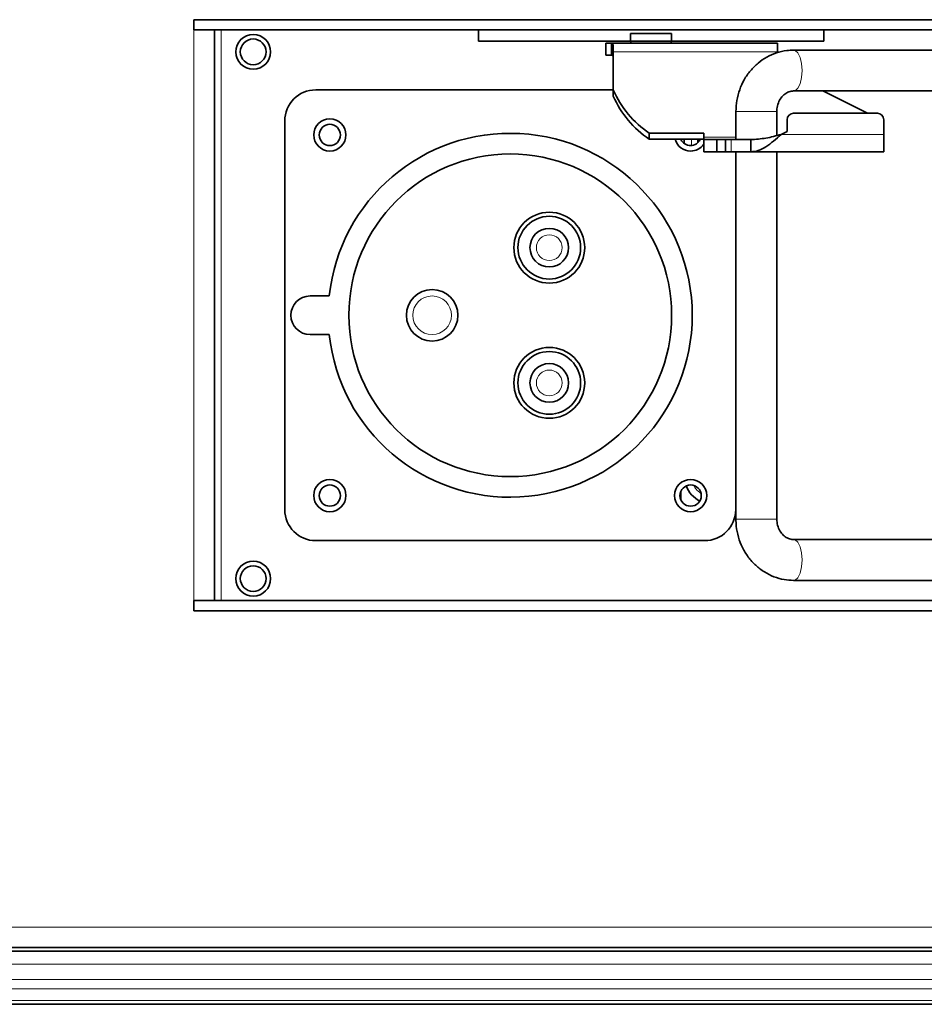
# Model space of a CAD drawing. Header units: millimetres. Extents: x 0 to 1118, y 0 to 864.
# Tile 30 of 85: x 361 to 408, y 130 to 181. Entities that reach past the tile are written whole.
import ezdxf

# ---------------------------------------------------------------- set-up
doc = ezdxf.new("R2010")
doc.units = ezdxf.units.MM

msp = doc.modelspace()

# ---------------------------------------------------------------- linework, layer by layer
at = {"color": 7, "linetype": 'Continuous', "lineweight": 35}
for p, q in [((369.742, 180.726), (369.742, 181.259)), ((436.139, 181.259), (369.742, 181.259)), ((436.139, 180.726), (369.742, 180.726)), ((370.809, 151.192), (370.809, 180.726)), ((370.81, 180.726), (370.81, 151.192)), ((384.457, 180.143), (384.457, 180.726)), ((392.332, 180.543), (394.449, 180.543)), ((392.332, 180.543), (392.332, 180.143)), ((394.449, 180.543), (394.449, 180.143)), ((402.324, 180.143), (402.324, 180.726)), ((384.457, 180.143), (392.332, 180.143)), ((391.057, 180.051), (391.057, 179.417)), ((391.348, 180.051), (391.057, 180.051)), ((399.928, 180.051), (391.348, 180.051)), ((391.348, 179.417), (391.348, 180.051)), ((391.436, 179.93), (391.436, 179.599)), ((394.44, 180.145), (392.332, 180.145)), ((392.34, 180.145), (392.34, 180.051)), ((394.44, 180.051), (394.44, 180.145)), ((394.449, 180.143), (402.324, 180.143)), ((399.928, 179.599), (399.928, 180.051)), ((391.348, 179.417), (391.057, 179.417)), ((391.436, 177.621), (391.436, 179.599)), ((414.688, 179.684), (400.771, 179.684)), ((391.436, 177.626), (376.048, 177.626)), ((391.436, 177.304), (391.436, 177.621)), ((400.771, 177.568), (414.688, 177.568)), ((404.598, 176.417), (402.278, 177.568)), ((397.783, 176.509), (397.783, 175.051)), ((399.9, 175.269), (399.9, 176.509)), ((405.1, 176.417), (400.767, 176.417)), ((374.44, 176.019), (374.44, 155.9)), ((400.434, 175.473), (400.434, 176.084)), ((405.434, 176.084), (405.434, 175.324)), ((396.123, 175.384), (393.303, 175.384)), ((393.303, 175.384), (393.303, 175.067)), ((396.123, 175.186), (396.123, 175.384)), ((400.434, 175.473), (400.124, 175.324)), ((396.123, 175.067), (393.303, 175.067)), ((395.11, 174.853), (395.11, 175.067)), ((395.81, 174.886), (395.81, 175.067)), ((396.123, 175.186), (396.123, 175.051)), ((396.123, 175.051), (396.123, 174.417)), ((396.802, 175.051), (396.123, 175.051)), ((396.802, 175.051), (396.802, 174.417)), ((397.24, 175.051), (396.802, 175.051)), ((397.24, 175.051), (397.24, 174.417)), ((397.24, 175.051), (397.535, 175.051)), ((398.55, 175.051), (397.535, 175.051)), ((398.55, 175.051), (398.55, 174.417)), ((405.434, 175.324), (405.434, 174.417)), ((396.802, 174.417), (396.123, 174.417)), ((397.24, 174.417), (396.802, 174.417)), ((397.535, 174.417), (397.24, 174.417)), ((398.55, 174.417), (397.535, 174.417)), ((397.774, 155.9), (397.774, 174.417)), ((397.783, 174.417), (397.783, 155.409)), ((398.55, 174.417), (405.434, 174.417)), ((399.9, 155.409), (399.9, 174.417)), ((376.744, 166.959), (375.757, 166.959)), ((375.757, 164.959), (376.744, 164.959)), ((376.048, 154.293), (396.166, 154.293)), ((414.688, 154.351), (400.771, 154.351)), ((400.771, 152.234), (414.688, 152.234)), ((369.742, 151.192), (369.742, 150.659)), ((369.742, 151.192), (436.139, 151.192)), ((371.344, 151.192), (371.344, 151.193)), ((434.544, 151.193), (371.344, 151.193)), ((369.742, 150.659), (436.139, 150.659)), ((198.892, 133.226), (445.095, 133.226)), ((199.377, 133.043), (444.61, 133.043)), ((199.377, 130.293), (444.61, 130.293))]:
    msp.add_line(p, q, dxfattribs=at)
at = {"color": 7, "linetype": 'Continuous', "lineweight": 18}
for p, q in [((369.742, 151.192), (369.742, 180.726)), ((371.144, 151.192), (371.144, 180.726)), ((399.928, 179.599), (391.436, 179.599)), ((397.783, 176.509), (399.277, 176.509)), ((399.277, 176.509), (399.9, 176.509)), ((394.944, 175.067), (394.944, 175.056)), ((395.477, 174.744), (395.477, 175.067)), ((397.783, 175.186), (396.123, 175.186)), ((397.535, 175.051), (397.535, 174.417)), ((400.124, 175.324), (405.434, 175.324)), ((394.944, 156.862), (394.944, 156.39)), ((397.783, 155.409), (399.277, 155.409)), ((399.277, 155.409), (399.9, 155.409)), ((198.892, 134.293), (445.095, 134.293)), ((199.377, 133.209), (444.61, 133.209)), ((199.377, 132.376), (444.61, 132.376)), ((199.377, 131.569), (444.61, 131.569)), ((199.377, 131.097), (444.61, 131.097)), ((199.377, 130.488), (444.61, 130.488))]:
    msp.add_line(p, q, dxfattribs=at)
at = {"color": 7, "linetype": 'Continuous', "lineweight": 18, "flags": 128}
for points in [[(400.771, 179.684), (400.847, 179.668), (400.989, 179.543), (401.104, 179.306), (401.18, 178.988), (401.206, 178.626)], [(401.206, 178.626), (401.18, 178.264), (401.104, 177.946), (400.989, 177.709), (400.847, 177.584), (400.771, 177.568)], [(401.206, 153.293), (401.18, 153.655), (401.104, 153.973), (400.989, 154.209), (400.847, 154.335), (400.771, 154.351)], [(400.771, 152.234), (400.847, 152.25), (400.989, 152.376), (401.104, 152.612), (401.18, 152.931), (401.206, 153.293)]]:
    msp.add_lwpolyline(points, dxfattribs=at)
at = {"color": 7, "linetype": 'Continuous', "lineweight": 18}
for centre, radius in [((372.81, 179.593), 0.904), ((388.128, 169.459), 0.667), ((382.066, 165.959), 1), ((388.128, 162.459), 0.667), ((372.81, 152.326), 0.904)]:
    msp.add_circle(centre, radius, dxfattribs=at)
at = {"color": 7, "linetype": 'Continuous', "lineweight": 35}
for centre, radius in [((372.81, 179.593), 0.902), ((372.81, 179.593), 0.667), ((376.774, 175.293), 0.833), ((376.774, 175.293), 0.55), ((386.107, 165.959), 8.35), ((388.128, 169.459), 1.833), ((388.128, 169.459), 1.623), ((388.128, 169.459), 1), ((382.066, 165.959), 1.333), ((388.128, 162.459), 1.833), ((388.128, 162.459), 1.623), ((388.128, 162.459), 1), ((376.774, 156.626), 0.833), ((376.774, 156.626), 0.55), ((395.44, 156.626), 0.833), ((395.44, 156.626), 0.55), ((372.81, 152.326), 0.902), ((372.81, 152.326), 0.667)]:
    msp.add_circle(centre, radius, dxfattribs=at)
for centre, radius, start, end in [((376.048, 176.019), 1.607, 90, 180), ((396.282, 179.768), 5.301, 203.8988, 235.8083), ((396.282, 179.451), 5.301, 203.8988, 235.8083), ((400.767, 176.084), 0.333, 90, 180), ((405.1, 176.084), 0.333, 0, 90), ((386.107, 165.959), 9.417, 186.096, 173.904), ((395.44, 175.293), 0.833, 195.7156, 270), ((395.44, 175.293), 0.55, 204.2299, 335.7701), ((395.44, 175.293), 0.833, 270, 324.9631), ((375.757, 165.959), 1, 90, 270), ((396.61, 157.668), 1.5, 201.1816, 242.2059), ((376.048, 155.9), 1.607, 180, 270), ((396.166, 155.9), 1.607, 270, 0)]:
    msp.add_arc(centre, radius, start, end, dxfattribs=at)
for points in [[(391.348, 180.051), (391.363, 180.045), (391.392, 180.035), (391.421, 179.965), (391.436, 179.93)], [(391.348, 179.417), (391.363, 179.416), (391.392, 179.413), (391.421, 179.392), (391.436, 179.381)], [(398.55, 175.051), (398.812, 175.068), (399.337, 175.102), (399.862, 175.25), (400.124, 175.324)], [(398.55, 174.417), (398.681, 174.431), (398.943, 174.458), (399.337, 174.668), (399.73, 174.968), (399.993, 175.205), (400.124, 175.324)]]:
    msp.add_open_spline(points, degree=3, dxfattribs=at)
for points, knots in [([(400.771, 179.684), (400.651, 179.68), (400.35, 179.668), (399.876, 179.556), (399.374, 179.336), (398.918, 179.023), (398.523, 178.628), (398.2, 178.162), (397.963, 177.642), (397.811, 177.084), (397.793, 176.7), (397.783, 176.509)], [0, 0, 0, 0, 0.0758471, 0.1903084, 0.3047105, 0.4193279, 0.5344483, 0.6502434, 0.7667626, 0.8839601, 1, 1, 1, 1]), ([(399.9, 176.509), (399.901, 176.554), (399.906, 176.705), (399.969, 176.956), (400.113, 177.222), (400.308, 177.419), (400.534, 177.545), (400.69, 177.56), (400.771, 177.568)], [0, 0, 0, 0, 0.074312, 0.250851, 0.428551, 0.609454, 0.797931, 1, 1, 1, 1]), ([(397.783, 155.409), (397.787, 155.29), (397.797, 154.975), (397.899, 154.474), (398.108, 153.929), (398.41, 153.433), (398.793, 153.005), (399.244, 152.658), (399.746, 152.409), (400.262, 152.26), (400.608, 152.243), (400.771, 152.234)], [0, 0, 0, 0, 0.07283, 0.191152, 0.309742, 0.428293, 0.546557, 0.664272, 0.781227, 0.897324, 1, 1, 1, 1]), ([(400.771, 154.351), (400.741, 154.352), (400.631, 154.357), (400.448, 154.414), (400.232, 154.564), (400.053, 154.789), (399.925, 155.078), (399.908, 155.3), (399.9, 155.409)], [0, 0, 0, 0, 0.0749437, 0.2754436, 0.4593406, 0.633869, 0.8183195, 1, 1, 1, 1])]:
    msp.add_open_spline(points, degree=3, knots=knots, dxfattribs=at)
at = {"color": 7, "linetype": 'Continuous', "lineweight": 18}
msp.add_open_spline([(395.976, 156.73), (395.919, 156.774), (395.8, 156.864), (395.68, 157.005), (395.631, 157.105), (395.617, 157.135)], degree=3, knots=[0, 0, 0, 0, 0.394088, 0.815707, 1, 1, 1, 1], dxfattribs=at)

doc.saveas('drawing.dxf')
